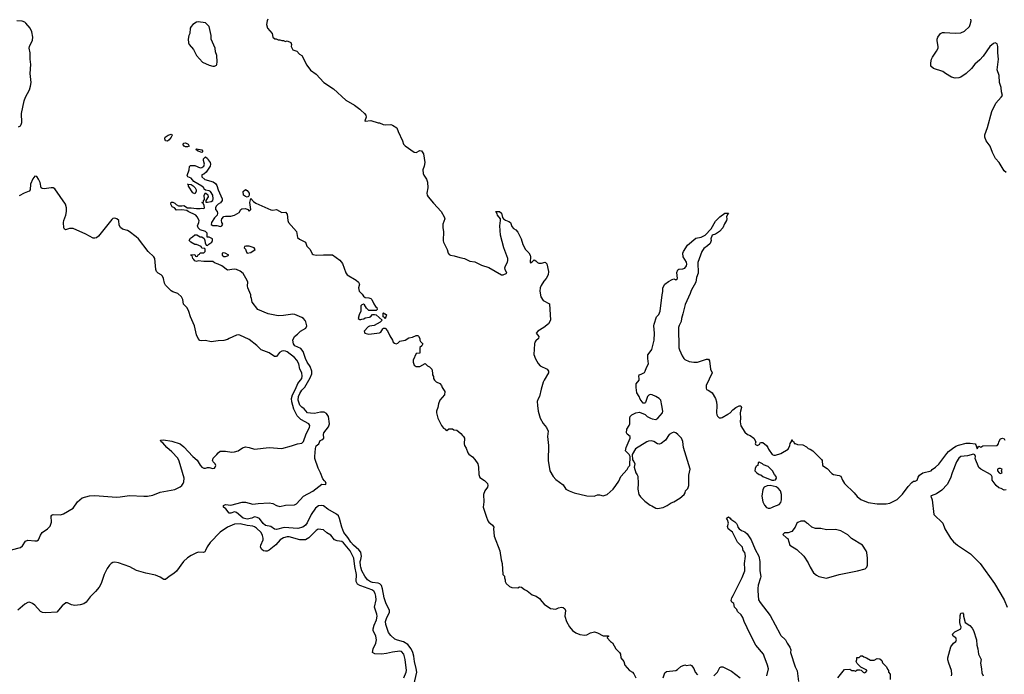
# Model space of a CAD drawing. Header units: inches. Extents: x 2220522 to 2384314, y 721474 to 893490.
# Tile 166 of 256: x 2296242 to 2307090, y 822568 to 829784. Entities that reach past the tile are written whole.
import ezdxf

# ---------------------------------------------------------------- set-up
doc = ezdxf.new("R2010")
doc.units = ezdxf.units.IN
doc.header["$MEASUREMENT"] = 0
doc.layers.add('C2892', color=7, linetype='Continuous')
doc.layers.add('C3802', color=7, linetype='Continuous')

msp = doc.modelspace()

# ---------------------------------------------------------------- linework, layer by layer
at = {"layer": 'C2892', "color": 5}
for points, elevation in [([(2296230, 828604), (2296250, 828613), (2296260, 828630), (2296265, 828650), (2296263, 828750), (2296292, 828890), (2296305, 828930), (2296351, 829009), (2296361, 829050), (2296367, 829090), (2296356, 829190), (2296364, 829290), (2296358, 829350), (2296358, 829418), (2296348, 829470), (2296349, 829490), (2296383, 829557), (2296386, 829590), (2296376, 829650), (2296357, 829690), (2296310, 829747), (2296297, 829757), (2296270, 829766), (2296212, 829772)], 180), ([(2298976, 829790), (2298967, 829770), (2298961, 829730), (2298971, 829691), (2299022, 829630), (2299032, 829592), (2299053, 829573), (2299067, 829573), (2299090, 829562), (2299110, 829562), (2299130, 829554), (2299150, 829554), (2299170, 829542), (2299190, 829552), (2299230, 829532), (2299238, 829510), (2299232, 829490), (2299252, 829452), (2299295, 829435), (2299325, 829405), (2299352, 829390), (2299404, 829284), (2299447, 829227), (2299510, 829185), (2299594, 829090), (2299700, 829020), (2299837, 828897), (2299930, 828843), (2299990, 828797), (2300000, 828788)], 180), ([(2300000, 823913), (2299979, 823939), (2299921, 823990), (2299890, 824025), (2299857, 824077), (2299814, 824130), (2299790, 824190), (2299766, 824286), (2299754, 824314), (2299734, 824334), (2299636, 824390), (2299590, 824424), (2299570, 824429), (2299536, 824424), (2299500, 824400), (2299455, 824330), (2299410, 824238), (2299390, 824211), (2299361, 824190), (2299306, 824174), (2299155, 824185), (2299070, 824164), (2299048, 824168), (2299010, 824198), (2298950, 824210), (2298925, 824230), (2298884, 824284), (2298858, 824298), (2298830, 824304), (2298800, 824290), (2298750, 824280), (2298705, 824290), (2298630, 824353), (2298610, 824359), (2298570, 824343), (2298550, 824345), (2298512, 824392), (2298489, 824410), (2298489, 824430), (2298510, 824439), (2298570, 824434), (2298695, 824465), (2298730, 824465), (2298810, 824444), (2298870, 824452), (2298990, 824458), (2299030, 824450), (2299070, 824428), (2299110, 824417), (2299170, 824432), (2299270, 824436), (2299290, 824448), (2299368, 824532), (2299472, 824588), (2299570, 824664), (2299610, 824661), (2299617, 824670), (2299612, 824690), (2299599, 824699), (2299583, 824723), (2299556, 824790), (2299530, 824839), (2299492, 824948), (2299492, 824970), (2299501, 825059), (2299510, 825086), (2299537, 825110), (2299554, 825146), (2299570, 825151), (2299593, 825170), (2299589, 825210), (2299593, 825230), (2299644, 825296), (2299654, 825330), (2299645, 825410), (2299624, 825444), (2299597, 825457), (2299556, 825456), (2299490, 825442), (2299445, 825445), (2299412, 825452), (2299375, 825495), (2299350, 825512), (2299330, 825534), (2299312, 825590), (2299315, 825630), (2299330, 825664), (2299350, 825699), (2299385, 825735), (2299444, 825836), (2299460, 825880), (2299461, 825910), (2299442, 825962), (2299410, 826008), (2299390, 826050), (2299367, 826127), (2299338, 826158), (2299273, 826190), (2299258, 826210), (2299251, 826250), (2299270, 826290), (2299304, 826316), (2299335, 826350), (2299395, 826385), (2299404, 826410), (2299395, 826455), (2299389, 826469), (2299370, 826490), (2299350, 826502), (2299273, 826533), (2299250, 826537), (2299150, 826522), (2299090, 826519), (2298981, 826541), (2298865, 826590), (2298803, 826670), (2298797, 826710), (2298789, 826730), (2298789, 826750), (2298757, 826830), (2298753, 826850), (2298756, 826890), (2298749, 826910), (2298706, 826986), (2298672, 827012), (2298630, 827029), (2298606, 827034), (2298530, 827024), (2298469, 827069), (2298430, 827089), (2298390, 827102), (2298370, 827118), (2298360, 827120), (2298270, 827119), (2298210, 827126), (2298190, 827118), (2298170, 827126), (2298162, 827142), (2298148, 827150), (2298142, 827182), (2298130, 827186), (2298127, 827193), (2298170, 827194), (2298178, 827178), (2298190, 827174), (2298202, 827178), (2298207, 827193), (2298222, 827198), (2298230, 827214), (2298270, 827214), (2298286, 827230), (2298286, 827250), (2298282, 827262), (2298247, 827267), (2298242, 827282), (2298216, 827296), (2298190, 827306), (2298170, 827306), (2298126, 827330), (2298108, 827350), (2298123, 827377), (2298146, 827390), (2298170, 827414), (2298192, 827412), (2298230, 827392), (2298250, 827392), (2298273, 827373), (2298282, 827350), (2298284, 827324), (2298298, 827298), (2298310, 827294), (2298326, 827310), (2298358, 827330), (2298366, 827350), (2298366, 827370), (2298330, 827386), (2298307, 827387), (2298309, 827430), (2298288, 827450), (2298230, 827468), (2298209, 827489), (2298202, 827510), (2298217, 827550), (2298219, 827570), (2298199, 827610), (2298184, 827630), (2298098, 827670), (2298082, 827682), (2298030, 827689), (2297970, 827686), (2297946, 827710), (2297922, 827722), (2297908, 827750), (2297910, 827774), (2297930, 827774), (2297950, 827762), (2297965, 827745), (2297990, 827731), (2298030, 827731), (2298050, 827736), (2298091, 827711), (2298130, 827711), (2298190, 827701), (2298230, 827701), (2298250, 827706), (2298270, 827702), (2298278, 827710), (2298276, 827736), (2298262, 827762), (2298248, 827770), (2298266, 827774), (2298266, 827786), (2298278, 827802), (2298275, 827850), (2298290, 827874), (2298314, 827854), (2298318, 827830), (2298292, 827790), (2298294, 827774), (2298312, 827772), (2298350, 827779), (2298370, 827791), (2298375, 827810), (2298369, 827850), (2298344, 827890), (2298330, 827899), (2298290, 827906), (2298276, 827916), (2298269, 827930), (2298249, 827950), (2298162, 828002), (2298130, 828037), (2298093, 828053), (2298086, 828066), (2298108, 828130), (2298113, 828167), (2298125, 828175), (2298170, 828176), (2298230, 828152), (2298250, 828155), (2298271, 828169), (2298279, 828190), (2298267, 828230), (2298267, 828250), (2298290, 828272), (2298310, 828255), (2298318, 828238), (2298342, 828210), (2298345, 828190), (2298339, 828170), (2298296, 828104), (2298270, 828081), (2298248, 828072), (2298248, 828050), (2298283, 828023), (2298375, 827995), (2298399, 827979), (2298415, 827955), (2298429, 827909), (2298474, 827810), (2298473, 827790), (2298456, 827764), (2298430, 827749), (2298406, 827730), (2298400, 827710), (2298401, 827690), (2298416, 827670), (2298423, 827650), (2298416, 827630), (2298390, 827601), (2298355, 827550), (2298350, 827527), (2298370, 827515), (2298415, 827515), (2298455, 827505), (2298470, 827512), (2298479, 827530), (2298469, 827549), (2298465, 827570), (2298470, 827590), (2298490, 827614), (2298510, 827619), (2298570, 827617), (2298608, 827630), (2298660, 827660), (2298678, 827690), (2298690, 827698), (2298730, 827702), (2298754, 827690), (2298770, 827674), (2298787, 827693), (2298779, 827770), (2298790, 827814), (2298819, 827779), (2298843, 827763), (2299010, 827687), (2299030, 827683), (2299070, 827690), (2299130, 827657), (2299170, 827661), (2299190, 827641), (2299197, 827570), (2299205, 827550), (2299290, 827450), (2299303, 827383), (2299324, 827364), (2299391, 827330), (2299407, 827287), (2299441, 827250), (2299463, 827203), (2299475, 827195), (2299510, 827187), (2299590, 827193), (2299690, 827191), (2299770, 827133), (2299798, 827098), (2299835, 826995), (2299851, 826971), (2299950, 826911), (2299976, 826890), (2299985, 826870), (2299975, 826830), (2299984, 826790), (2300000, 826774)], 160), ([(2296150, 823942), (2296250, 823967), (2296274, 823986), (2296306, 824034), (2296330, 824047), (2296410, 824039), (2296430, 824041), (2296448, 824050), (2296470, 824102), (2296489, 824130), (2296549, 824171), (2296578, 824202), (2296594, 824246), (2296589, 824310), (2296597, 824323), (2296610, 824330), (2296690, 824325), (2296723, 824337), (2296830, 824401), (2296879, 824470), (2296930, 824513), (2297010, 824534), (2297070, 824539), (2297310, 824521), (2297350, 824523), (2297450, 824540), (2297610, 824530), (2297650, 824533), (2297710, 824544), (2297790, 824575), (2297950, 824605), (2298010, 824634), (2298030, 824650), (2298042, 824670), (2298050, 824690), (2298053, 824730), (2297999, 824919), (2297983, 824950), (2297919, 825019), (2297862, 825070), (2297820, 825120), (2297799, 825130), (2297795, 825150), (2297828, 825152), (2297918, 825138), (2298010, 825110), (2298050, 825076), (2298150, 824970), (2298197, 824930), (2298230, 824875), (2298250, 824852), (2298270, 824842), (2298290, 824840), (2298310, 824847), (2298330, 824847), (2298370, 824836), (2298390, 824841), (2298397, 824850), (2298402, 824870), (2298394, 824890), (2298373, 824910), (2298365, 824925), (2298372, 824950), (2298414, 824990), (2298430, 825011), (2298450, 825026), (2298510, 825027), (2298578, 825018), (2298610, 825019), (2298649, 825031), (2298697, 825063), (2298730, 825075), (2298770, 825070), (2298830, 825051), (2298990, 825070), (2299130, 825059), (2299235, 825085), (2299302, 825110), (2299350, 825116), (2299370, 825134), (2299400, 825220), (2299436, 825290), (2299439, 825310), (2299426, 825330), (2299338, 825378), (2299299, 825419), (2299261, 825490), (2299240, 825570), (2299238, 825610), (2299248, 825650), (2299280, 825710), (2299305, 825775), (2299349, 825830), (2299356, 825856), (2299352, 825890), (2299330, 825930), (2299319, 825990), (2299295, 826030), (2299270, 826061), (2299190, 826121), (2299170, 826131), (2299150, 826134), (2299130, 826130), (2299104, 826116), (2299070, 826073), (2299050, 826073), (2298991, 826111), (2298903, 826143), (2298854, 826194), (2298770, 826258), (2298668, 826308), (2298650, 826311), (2298630, 826306), (2298549, 826271), (2298530, 826258), (2298490, 826247), (2298430, 826245), (2298350, 826232), (2298290, 826246), (2298250, 826243), (2298228, 826248), (2298210, 826269), (2298191, 826311), (2298167, 826410), (2298124, 826510), (2298107, 826567), (2298087, 826607), (2298047, 826647), (2298039, 826699), (2298025, 826730), (2297985, 826765), (2297930, 826783), (2297910, 826796), (2297850, 826857), (2297838, 826878), (2297826, 826930), (2297815, 826955), (2297800, 826970), (2297767, 826990), (2297748, 827010), (2297742, 827030), (2297731, 827150), (2297720, 827170), (2297658, 827230), (2297550, 827367), (2297524, 827390), (2297448, 827450), (2297430, 827460), (2297375, 827475), (2297352, 827492), (2297338, 827518), (2297334, 827570), (2297312, 827590), (2297290, 827595), (2297270, 827593), (2297257, 827583), (2297110, 827396), (2297090, 827380), (2297070, 827374), (2297050, 827376), (2296970, 827420), (2296830, 827482), (2296790, 827483), (2296747, 827467), (2296735, 827475), (2296730, 827488), (2296726, 827550), (2296728, 827570), (2296750, 827630), (2296757, 827670), (2296757, 827710), (2296747, 827750), (2296630, 827919), (2296610, 827929), (2296590, 827931), (2296510, 827920), (2296490, 827922), (2296479, 827930), (2296467, 827990), (2296450, 828026), (2296430, 828054), (2296410, 828058), (2296385, 828030), (2296361, 827970), (2296356, 827910), (2296347, 827893), (2296290, 827872), (2296237, 827843)], 180), ([(2300000, 826603), (2299999, 826570), (2299981, 826530), (2299972, 826490), (2299990, 826478), (2300000, 826480)], 160), ([(2300000, 823543), (2299990, 823547), (2299963, 823563), (2299948, 823590), (2299954, 823670), (2299935, 823755), (2299924, 823850), (2299883, 823930), (2299810, 824019), (2299790, 824031), (2299741, 824041), (2299712, 824052), (2299670, 824103), (2299627, 824127), (2299590, 824160), (2299530, 824167), (2299510, 824152), (2299428, 824072), (2299390, 824052), (2299330, 824050), (2299210, 824085), (2299190, 824085), (2299150, 824074), (2299113, 824050), (2299063, 823997), (2298990, 823938), (2298970, 823927), (2298950, 823924), (2298930, 823929), (2298910, 823944), (2298896, 823970), (2298898, 823990), (2298923, 824050), (2298925, 824070), (2298919, 824099), (2298901, 824130), (2298850, 824180), (2298830, 824195), (2298810, 824202), (2298750, 824207), (2298670, 824226), (2298610, 824224), (2298530, 824189), (2298450, 824136), (2298339, 824021), (2298307, 823973), (2298290, 823932), (2298280, 823920), (2298268, 823912), (2298213, 823913), (2298190, 823908), (2298130, 823878), (2298090, 823851), (2298047, 823810), (2297970, 823704), (2297942, 823678), (2297890, 823648), (2297850, 823613), (2297830, 823615), (2297790, 823640), (2297740, 823660), (2297630, 823682), (2297530, 823714), (2297454, 823754), (2297330, 823798), (2297290, 823804), (2297270, 823800), (2297250, 823790), (2297230, 823772), (2297204, 823736), (2297171, 823670), (2297139, 823570), (2297116, 823530), (2297079, 823481), (2297019, 823421), (2296975, 823365), (2296950, 823344), (2296910, 823333), (2296850, 823328), (2296814, 823334), (2296770, 823357), (2296750, 823355), (2296710, 823324), (2296650, 823255), (2296530, 823245), (2296495, 823250), (2296470, 823262), (2296410, 823330), (2296384, 823350), (2296350, 823362), (2296330, 823359), (2296299, 823341), (2296223, 823277)], 180), ([(2300000, 823749), (2299996, 823764), (2299995, 823810), (2300000, 823832)], 160)]:
    msp.add_lwpolyline(points, dxfattribs=dict(at, elevation=elevation))
for points, elevation in [([(2298210, 829759), (2298190, 829756), (2298150, 829729), (2298130, 829709), (2298122, 829690), (2298115, 829630), (2298106, 829610), (2298099, 829570), (2298102, 829530), (2298110, 829511), (2298157, 829457), (2298189, 829389), (2298256, 829316), (2298330, 829283), (2298370, 829271), (2298390, 829271), (2298410, 829282), (2298415, 829290), (2298419, 829321), (2298413, 829390), (2298401, 829430), (2298397, 829470), (2298353, 829570), (2298353, 829610), (2298329, 829710), (2298289, 829749)], 180), ([(2297870, 828443), (2297849, 828450), (2297841, 828470), (2297846, 828490), (2297878, 828510), (2297910, 828521), (2297917, 828517), (2297921, 828510), (2297911, 828490), (2297890, 828459)], 160), ([(2298070, 828381), (2298054, 828390), (2298041, 828410), (2298050, 828421), (2298070, 828425), (2298099, 828410), (2298110, 828389), (2298090, 828381)], 160), ([(2298250, 828321), (2298210, 828334), (2298190, 828345), (2298185, 828355), (2298190, 828362), (2298250, 828350), (2298261, 828330)], 160), ([(2298170, 827864), (2298150, 827874), (2298101, 827950), (2298102, 827962), (2298090, 827969), (2298090, 827972), (2298130, 827966), (2298153, 827953), (2298175, 827930), (2298187, 827910), (2298187, 827890)], 160), ([(2298750, 827829), (2298730, 827835), (2298709, 827850), (2298704, 827890), (2298730, 827912), (2298750, 827902), (2298771, 827870), (2298772, 827848), (2298764, 827836)], 160), ([(2298490, 827213), (2298474, 827210), (2298474, 827190), (2298493, 827173), (2298510, 827172), (2298530, 827182), (2298546, 827190), (2298506, 827210)], 160), ([(2298770, 827288), (2298733, 827287), (2298718, 827282), (2298714, 827270), (2298730, 827254), (2298741, 827221), (2298750, 827212), (2298790, 827218), (2298838, 827250), (2298826, 827270)], 160)]:
    msp.add_lwpolyline(points, close=True, dxfattribs=dict(at, elevation=elevation))
at = {"layer": 'C3802', "color": 5}
for points, elevation in [([(2307110, 828099), (2307090, 828119), (2307035, 828210), (2306995, 828255), (2306961, 828321), (2306935, 828390), (2306890, 828450), (2306875, 828490), (2306876, 828516), (2306905, 828595), (2306953, 828770), (2306996, 828864), (2307057, 828930), (2307069, 828950), (2307058, 828990), (2307057, 829037), (2307038, 829090), (2307034, 829170), (2307012, 829230), (2307027, 829350), (2307018, 829418), (2307019, 829490), (2307010, 829518), (2306988, 829528), (2306970, 829521), (2306931, 829490), (2306857, 829383), (2306819, 829341), (2306766, 829294), (2306730, 829246), (2306670, 829190), (2306610, 829150), (2306590, 829142), (2306550, 829138), (2306510, 829149), (2306442, 829190), (2306414, 829214), (2306310, 829245), (2306281, 829270), (2306280, 829310), (2306289, 829350), (2306298, 829370), (2306344, 829436), (2306360, 829470), (2306361, 829490), (2306350, 829550), (2306351, 829570), (2306359, 829590), (2306387, 829630), (2306410, 829642), (2306430, 829644), (2306550, 829634), (2306610, 829638), (2306650, 829657), (2306706, 829710), (2306715, 829730), (2306724, 829770), (2306722, 829790)], 180), ([(2300000, 828788), (2300041, 828750), (2300056, 828730), (2300061, 828710), (2300045, 828670), (2300047, 828667), (2300110, 828671), (2300190, 828647), (2300206, 828646), (2300247, 828627), (2300270, 828625), (2300330, 828630), (2300350, 828622), (2300399, 828590), (2300411, 828550), (2300460, 828450), (2300472, 828412), (2300490, 828393), (2300590, 828325), (2300610, 828320), (2300650, 828342), (2300670, 828339), (2300690, 828306), (2300705, 828210), (2300700, 828170), (2300684, 828130), (2300686, 828090), (2300693, 828070), (2300725, 828025), (2300734, 827994), (2300737, 827930), (2300729, 827870), (2300732, 827850), (2300742, 827830), (2300800, 827760), (2300887, 827670), (2300920, 827610), (2300925, 827590), (2300904, 827530), (2300904, 827490), (2300910, 827450), (2300908, 827348), (2300912, 827330), (2300951, 827250), (2300962, 827210), (2300975, 827195), (2300990, 827187), (2301030, 827181), (2301090, 827161), (2301144, 827150), (2301202, 827122), (2301256, 827116), (2301330, 827078), (2301410, 827051), (2301550, 826972), (2301570, 826972), (2301609, 826990), (2301590, 827030), (2301586, 827050), (2301593, 827070), (2301618, 827110), (2301622, 827130), (2301619, 827150), (2301577, 827270), (2301540, 827410), (2301531, 827510), (2301541, 827570), (2301539, 827590), (2301506, 827630), (2301504, 827644), (2301489, 827670), (2301530, 827671), (2301551, 827651), (2301563, 827603), (2301571, 827590), (2301594, 827574), (2301630, 827561), (2301648, 827550), (2301664, 827504), (2301684, 827484), (2301710, 827467), (2301730, 827441), (2301767, 827370), (2301787, 827307), (2301815, 827250), (2301853, 827213), (2301867, 827190), (2301870, 827170), (2301867, 827110), (2301870, 827102), (2301890, 827115), (2301910, 827136), (2301930, 827125), (2301946, 827106), (2301960, 827100), (2301990, 827100), (2302030, 827112), (2302050, 827094), (2302067, 827010), (2302063, 826970), (2302043, 826930), (2302018, 826902), (2301987, 826853), (2301978, 826830), (2301973, 826790), (2301985, 826730), (2302008, 826690), (2302081, 826650), (2302091, 826470), (2302068, 826432), (2302016, 826390), (2301950, 826352), (2301933, 826330), (2301960, 826290), (2301957, 826270), (2301930, 826245), (2301919, 826230), (2301913, 826210), (2301908, 826092), (2301924, 826044), (2301953, 825993), (2301976, 825970), (2302052, 825932), (2302067, 825910), (2302067, 825890), (2302019, 825810), (2302010, 825788), (2301987, 825710), (2301971, 825629), (2301955, 825605), (2301945, 825575), (2301946, 825530), (2301953, 825467), (2301978, 825390), (2302010, 825334), (2302047, 825287), (2302065, 825250), (2302059, 825190), (2302067, 825090), (2302064, 824924), (2302083, 824810), (2302119, 824750), (2302150, 824715), (2302230, 824656), (2302261, 824610), (2302295, 824590), (2302350, 824569), (2302490, 824535), (2302570, 824533), (2302610, 824545), (2302630, 824545), (2302670, 824537), (2302713, 824550), (2302781, 824610), (2302812, 824648), (2302843, 824697), (2302864, 824750), (2302935, 824825), (2302950, 824854), (2302966, 824870), (2302968, 824970), (2302958, 824990), (2302918, 825030), (2302924, 825070), (2302969, 825170), (2302968, 825190), (2302934, 825214), (2302929, 825230), (2302933, 825270), (2302957, 825310), (2302963, 825330), (2302964, 825390), (2302969, 825411), (2302988, 825430), (2303029, 825451), (2303070, 825458), (2303133, 825433), (2303154, 825410), (2303192, 825390), (2303210, 825383), (2303250, 825377), (2303273, 825390), (2303323, 825450), (2303327, 825470), (2303318, 825530), (2303305, 825590), (2303289, 825610), (2303252, 825632), (2303211, 825649), (2303189, 825651), (2303175, 825645), (2303159, 825630), (2303136, 825564), (2303130, 825558), (2303110, 825558), (2303080, 825600), (2303068, 825630), (2303042, 825670), (2303033, 825730), (2303035, 825770), (2303069, 825810), (2303069, 825830), (2303062, 825850), (2303069, 825870), (2303090, 825876), (2303125, 825895), (2303135, 825910), (2303149, 825950), (2303169, 825990), (2303161, 826050), (2303162, 826090), (2303190, 826121), (2303207, 826150), (2303233, 826250), (2303237, 826330), (2303230, 826410), (2303232, 826428), (2303259, 826510), (2303284, 826536), (2303298, 826570), (2303320, 826750), (2303329, 826789), (2303329, 826830), (2303349, 826870), (2303390, 826899), (2303430, 826921), (2303450, 826926), (2303470, 826918), (2303488, 826930), (2303482, 826998), (2303494, 827026), (2303506, 827034), (2303550, 827038), (2303570, 827046), (2303590, 827070), (2303594, 827090), (2303589, 827110), (2303553, 827170), (2303549, 827210), (2303555, 827230), (2303601, 827299), (2303690, 827374), (2303750, 827388), (2303793, 827407), (2303861, 827479), (2303910, 827563), (2303955, 827610), (2304010, 827651), (2304047, 827653), (2304052, 827650), (2304042, 827638), (2304031, 827610), (2304035, 827590), (2304031, 827570), (2304008, 827532), (2303990, 827489), (2303954, 827450), (2303930, 827433), (2303910, 827419), (2303873, 827407), (2303857, 827370), (2303860, 827350), (2303850, 827315), (2303821, 827290), (2303778, 827262), (2303756, 827230), (2303714, 827106), (2303716, 826990), (2303698, 826942), (2303693, 826890), (2303642, 826798), (2303630, 826764), (2303575, 826645), (2303550, 826542), (2303533, 826490), (2303530, 826458), (2303507, 826413), (2303502, 826390), (2303505, 826165), (2303510, 826144), (2303540, 826080), (2303559, 826050), (2303570, 826040), (2303618, 826018), (2303670, 826008), (2303711, 826009), (2303810, 826041), (2303830, 826041), (2303844, 826024), (2303855, 825930), (2303870, 825890), (2303807, 825753), (2303804, 825724), (2303809, 825709), (2303836, 825696), (2303870, 825669), (2303909, 825610), (2303920, 825570), (2303924, 825530), (2303918, 825450), (2303922, 825430), (2303932, 825412), (2303950, 825397), (2303970, 825396), (2303980, 825400), (2304046, 825434), (2304069, 825450), (2304098, 825482), (2304133, 825510), (2304170, 825527), (2304186, 825526), (2304193, 825510), (2304182, 825470), (2304180, 825450), (2304184, 825390), (2304179, 825350), (2304186, 825306), (2304230, 825236), (2304262, 825210), (2304290, 825201), (2304331, 825170), (2304352, 825132), (2304345, 825110), (2304350, 825102), (2304370, 825092), (2304395, 825105), (2304402, 825118), (2304410, 825122), (2304430, 825122), (2304470, 825091), (2304485, 825070), (2304491, 825050), (2304532, 824992), (2304550, 824982), (2304570, 824982), (2304630, 825003), (2304709, 825051), (2304729, 825090), (2304730, 825114), (2304747, 825133), (2304750, 825154), (2304754, 825154), (2304758, 825138), (2304772, 825132), (2304774, 825114), (2304786, 825114), (2304810, 825102), (2304870, 825098), (2304910, 825076), (2304930, 825058), (2304951, 825051), (2304982, 825030), (2305077, 824937), (2305084, 824924), (2305086, 824870), (2305137, 824837), (2305190, 824782), (2305210, 824772), (2305270, 824761), (2305290, 824751), (2305308, 824708), (2305331, 824671), (2305436, 824570), (2305468, 824528), (2305510, 824495), (2305590, 824463), (2305690, 824447), (2305790, 824446), (2305830, 824455), (2305910, 824495), (2305970, 824553), (2306030, 824639), (2306070, 824682), (2306090, 824696), (2306110, 824698), (2306130, 824709), (2306140, 824740), (2306157, 824763), (2306192, 824788), (2306286, 824810), (2306296, 824824), (2306332, 824850), (2306370, 824885), (2306458, 825002), (2306477, 825023), (2306521, 825059), (2306558, 825082), (2306586, 825094), (2306670, 825116), (2306716, 825116), (2306768, 825108), (2306776, 825096), (2306790, 825052), (2306810, 825082), (2306830, 825072), (2306855, 825085), (2307010, 825092), (2307028, 825110), (2307029, 825130), (2307050, 825162), (2307070, 825172), (2307090, 825162), (2307098, 825150)], 180), ([(2300000, 826774), (2300017, 826757), (2300030, 826738), (2300050, 826722), (2300090, 826718), (2300111, 826711), (2300120, 826700), (2300145, 826650), (2300163, 826623), (2300178, 826610), (2300182, 826590), (2300170, 826578), (2300090, 826578), (2300063, 826603), (2300042, 826642), (2300030, 826649), (2300010, 826642), (2300001, 826630), (2300000, 826603)], 160), ([(2300000, 826480), (2300010, 826481), (2300033, 826487), (2300050, 826498), (2300095, 826505), (2300106, 826510), (2300130, 826534), (2300150, 826534), (2300171, 826531), (2300234, 826470), (2300212, 826448), (2300146, 826414), (2300096, 826404), (2300083, 826397), (2300039, 826350), (2300044, 826330), (2300090, 826317), (2300208, 826332), (2300220, 826340), (2300243, 826377), (2300250, 826382), (2300270, 826382), (2300293, 826353), (2300320, 826300), (2300351, 826251), (2300358, 826230), (2300370, 826218), (2300390, 826211), (2300410, 826218), (2300430, 826241), (2300490, 826251), (2300530, 826276), (2300570, 826285), (2300610, 826302), (2300630, 826302), (2300637, 826297), (2300651, 826271), (2300651, 826250), (2300657, 826237), (2300682, 826210), (2300672, 826190), (2300651, 826170), (2300651, 826109), (2300610, 826106), (2300578, 826030), (2300578, 826010), (2300590, 825974), (2300610, 825962), (2300650, 825962), (2300710, 825994), (2300734, 825970), (2300757, 825957), (2300782, 825930), (2300792, 825890), (2300792, 825870), (2300802, 825850), (2300802, 825830), (2300812, 825810), (2300830, 825792), (2300870, 825772), (2300890, 825752), (2300898, 825730), (2300926, 825686), (2300923, 825650), (2300871, 825590), (2300855, 825550), (2300850, 825510), (2300835, 825470), (2300833, 825450), (2300850, 825391), (2300890, 825312), (2300910, 825282), (2300934, 825270), (2300938, 825258), (2300950, 825254), (2300970, 825274), (2301010, 825274), (2301024, 825264), (2301060, 825260), (2301104, 825224), (2301120, 825200), (2301132, 825190), (2301142, 825170), (2301138, 825110), (2301143, 825090), (2301160, 825060), (2301178, 825010), (2301190, 824994), (2301230, 824964), (2301256, 824936), (2301288, 824890), (2301296, 824850), (2301299, 824770), (2301310, 824738), (2301363, 824703), (2301396, 824670), (2301401, 824650), (2301397, 824630), (2301367, 824590), (2301351, 824550), (2301356, 824470), (2301350, 824410), (2301380, 824310), (2301401, 824261), (2301410, 824246), (2301453, 824213), (2301465, 824190), (2301461, 824170), (2301471, 824090), (2301531, 823931), (2301545, 823830), (2301556, 823790), (2301566, 823670), (2301582, 823650), (2301582, 823630), (2301591, 823611), (2301592, 823590), (2301602, 823570), (2301637, 823537), (2301665, 823525), (2301730, 823523), (2301750, 823531), (2301772, 823530), (2301803, 823503), (2301832, 823490), (2301890, 823446), (2301931, 823431), (2301970, 823405), (2301995, 823370), (2302022, 823342), (2302090, 823295), (2302150, 823286), (2302180, 823300), (2302210, 823307), (2302230, 823303), (2302250, 823291), (2302255, 823270), (2302247, 823210), (2302267, 823150), (2302301, 823090), (2302332, 823052), (2302370, 823024), (2302414, 823006), (2302470, 823001), (2302490, 823005), (2302530, 823026), (2302575, 823035), (2302610, 823025), (2302670, 822991), (2302730, 822992), (2302730, 822986), (2302718, 822982), (2302714, 822970), (2302751, 822931), (2302774, 822914), (2302811, 822850), (2302851, 822810), (2302861, 822790), (2302866, 822750), (2302899, 822710), (2302911, 822670), (2302962, 822610), (2302994, 822590), (2303010, 822574), (2303032, 822530)], 160), ([(2307110, 824602), (2307090, 824599), (2307057, 824617), (2307030, 824624), (2307002, 824650), (2306955, 824710), (2306955, 824745), (2306950, 824758), (2306938, 824770), (2306830, 824829), (2306810, 824849), (2306770, 824948), (2306772, 824970), (2306767, 824987), (2306750, 824994), (2306684, 824976), (2306610, 824968), (2306588, 824952), (2306564, 824910), (2306517, 824790), (2306499, 824730), (2306459, 824661), (2306402, 824598), (2306343, 824557), (2306284, 824536), (2306280, 824530), (2306295, 824490), (2306313, 824330), (2306413, 824233), (2306436, 824170), (2306497, 824070), (2306532, 824030), (2306575, 823990), (2306717, 823897), (2306824, 823790), (2306981, 823570), (2307088, 823390), (2307123, 823310)], 180), ([(2304475, 822550), (2304491, 822630), (2304483, 822670), (2304446, 822770), (2304437, 822790), (2304352, 822890), (2304290, 823010), (2304225, 823150), (2304210, 823195), (2304190, 823225), (2304150, 823262), (2304144, 823284), (2304119, 823310), (2304109, 823349), (2304090, 823362), (2304082, 823382), (2304087, 823410), (2304104, 823436), (2304203, 823637), (2304230, 823710), (2304233, 823730), (2304228, 823790), (2304239, 823870), (2304232, 823910), (2304213, 823933), (2304207, 823970), (2304150, 824026), (2304095, 824135), (2304049, 824171), (2304041, 824199), (2304053, 824233), (2304042, 824270), (2304029, 824290), (2304050, 824305), (2304070, 824291), (2304077, 824277), (2304121, 824250), (2304141, 824230), (2304151, 824210), (2304154, 824190), (2304170, 824170), (2304193, 824153), (2304230, 824137), (2304256, 824116), (2304303, 824050), (2304344, 823944), (2304387, 823870), (2304397, 823810), (2304395, 823710), (2304406, 823646), (2304405, 823630), (2304380, 823550), (2304375, 823515), (2304374, 823490), (2304383, 823390), (2304399, 823359), (2304510, 823218), (2304621, 823010), (2304630, 822996), (2304680, 822950), (2304697, 822910), (2304728, 822868), (2304737, 822837), (2304736, 822810), (2304786, 822650), (2304807, 822607), (2304824, 822490)], 160), ([(2300000, 823832), (2300008, 823870), (2300002, 823910), (2300000, 823913)], 160), ([(2300586, 822450), (2300617, 822590), (2300612, 822632), (2300593, 822710), (2300586, 822770), (2300575, 822810), (2300557, 822850), (2300517, 822897), (2300470, 822926), (2300403, 822943), (2300376, 822956), (2300330, 822997), (2300305, 823030), (2300277, 823117), (2300274, 823150), (2300287, 823193), (2300316, 823250), (2300315, 823270), (2300275, 823355), (2300256, 823410), (2300241, 823510), (2300228, 823548), (2300210, 823564), (2300190, 823572), (2300130, 823579), (2300106, 823586), (2300075, 823610), (2300043, 823650), (2300010, 823708), (2300000, 823749)], 160), ([(2300474, 822530), (2300499, 822590), (2300502, 822610), (2300490, 822730), (2300475, 822790), (2300450, 822819), (2300430, 822824), (2300350, 822814), (2300283, 822797), (2300230, 822790), (2300154, 822794), (2300130, 822810), (2300137, 822850), (2300167, 822910), (2300175, 822950), (2300165, 822990), (2300138, 823050), (2300135, 823070), (2300146, 823110), (2300175, 823170), (2300180, 823210), (2300178, 823230), (2300152, 823310), (2300170, 823390), (2300167, 823430), (2300159, 823459), (2300144, 823484), (2300121, 823501), (2300000, 823543)], 180), ([(2306509, 822550), (2306512, 822570), (2306509, 822610), (2306479, 822690), (2306469, 822729), (2306469, 822750), (2306502, 822870), (2306529, 822910), (2306558, 822930), (2306560, 822940), (2306562, 822950), (2306555, 822970), (2306526, 822990), (2306518, 823010), (2306545, 823035), (2306613, 823070), (2306614, 823090), (2306606, 823106), (2306600, 823140), (2306603, 823217), (2306610, 823242), (2306630, 823245), (2306639, 823230), (2306639, 823210), (2306660, 823140), (2306710, 823105), (2306736, 823076), (2306750, 823050), (2306783, 822950), (2306786, 822890), (2306799, 822850), (2306807, 822790), (2306834, 822730), (2306827, 822690), (2306839, 822630), (2306843, 822583), (2306859, 822550)], 160), ([(2305255, 822530), (2305330, 822622), (2305390, 822625), (2305410, 822612), (2305432, 822612), (2305450, 822602), (2305470, 822618), (2305498, 822618), (2305513, 822613), (2305534, 822590), (2305550, 822585), (2305566, 822590), (2305575, 822605), (2305574, 822614), (2305510, 822646), (2305469, 822689), (2305458, 822710), (2305466, 822730), (2305467, 822753), (2305490, 822754), (2305509, 822771), (2305529, 822771), (2305541, 822761), (2305571, 822751), (2305616, 822724), (2305656, 822724), (2305690, 822742), (2305720, 822740), (2305742, 822722), (2305750, 822694), (2305794, 822650), (2305804, 822624), (2305814, 822610), (2305814, 822590), (2305834, 822570), (2305832, 822510)], 160), ([(2303333, 822530), (2303350, 822585), (2303370, 822599), (2303470, 822611), (2303490, 822622), (2303525, 822655), (2303570, 822671), (2303590, 822666), (2303630, 822671), (2303645, 822665), (2303671, 822631), (2303686, 822590), (2303710, 822561)], 160), ([(2303890, 822551), (2303929, 822590), (2303957, 822643), (2303970, 822652), (2303990, 822651), (2304083, 822603), (2304180, 822530)], 160)]:
    msp.add_lwpolyline(points, dxfattribs=dict(at, elevation=elevation))
for points, elevation in [([(2300262, 826542), (2300270, 826542), (2300282, 826530), (2300270, 826486), (2300262, 826502), (2300246, 826510), (2300246, 826550), (2300249, 826551)], 160), ([(2303450, 825236), (2303430, 825230), (2303398, 825210), (2303359, 825150), (2303310, 825113), (2303290, 825106), (2303270, 825109), (2303230, 825135), (2303203, 825143), (2303170, 825139), (2303152, 825130), (2303027, 825053), (2302992, 824990), (2302993, 824933), (2303010, 824914), (2303018, 824890), (2303012, 824850), (2303031, 824790), (2303046, 824766), (2303051, 824751), (2303056, 824670), (2303051, 824610), (2303065, 824550), (2303083, 824523), (2303130, 824478), (2303190, 824431), (2303207, 824427), (2303250, 824401), (2303270, 824396), (2303330, 824407), (2303375, 824430), (2303420, 824460), (2303450, 824471), (2303516, 824510), (2303562, 824550), (2303574, 824570), (2303578, 824590), (2303602, 824618), (2303616, 824650), (2303615, 824765), (2303630, 824830), (2303556, 825070), (2303550, 825133), (2303533, 825170), (2303494, 825210), (2303470, 825231)], 180), ([(2304390, 824906), (2304378, 824902), (2304374, 824870), (2304358, 824862), (2304344, 824836), (2304342, 824810), (2304362, 824790), (2304390, 824772), (2304407, 824767), (2304430, 824747), (2304528, 824708), (2304550, 824707), (2304569, 824711), (2304582, 824730), (2304575, 824750), (2304559, 824770), (2304538, 824810), (2304490, 824858), (2304438, 824878), (2304426, 824890)], 180), ([(2307050, 824838), (2307030, 824838), (2307014, 824830), (2307014, 824810), (2307034, 824790), (2307050, 824782), (2307066, 824790), (2307058, 824810), (2307066, 824830)], 180), ([(2304511, 824649), (2304476, 824644), (2304445, 824630), (2304430, 824606), (2304419, 824530), (2304431, 824471), (2304450, 824431), (2304470, 824406), (2304490, 824398), (2304510, 824398), (2304530, 824406), (2304550, 824419), (2304610, 824441), (2304630, 824462), (2304635, 824490), (2304634, 824550), (2304625, 824590), (2304599, 824619), (2304575, 824635)], 180), ([(2304890, 824255), (2304850, 824255), (2304817, 824243), (2304806, 824234), (2304786, 824190), (2304750, 824142), (2304710, 824128), (2304670, 824128), (2304652, 824110), (2304690, 824072), (2304705, 824065), (2304726, 823990), (2304805, 823945), (2304883, 823870), (2304930, 823798), (2304951, 823750), (2304988, 823688), (2305020, 823660), (2305046, 823646), (2305130, 823628), (2305270, 823670), (2305473, 823707), (2305558, 823730), (2305575, 823750), (2305582, 823770), (2305582, 823850), (2305575, 823910), (2305569, 823930), (2305529, 823990), (2305407, 824067), (2305367, 824107), (2305290, 824149), (2305230, 824164), (2305130, 824159), (2305070, 824174), (2305010, 824175), (2304968, 824190), (2304930, 824228), (2304915, 824235)], 180)]:
    msp.add_lwpolyline(points, close=True, dxfattribs=dict(at, elevation=elevation))

doc.saveas('drawing.dxf')
